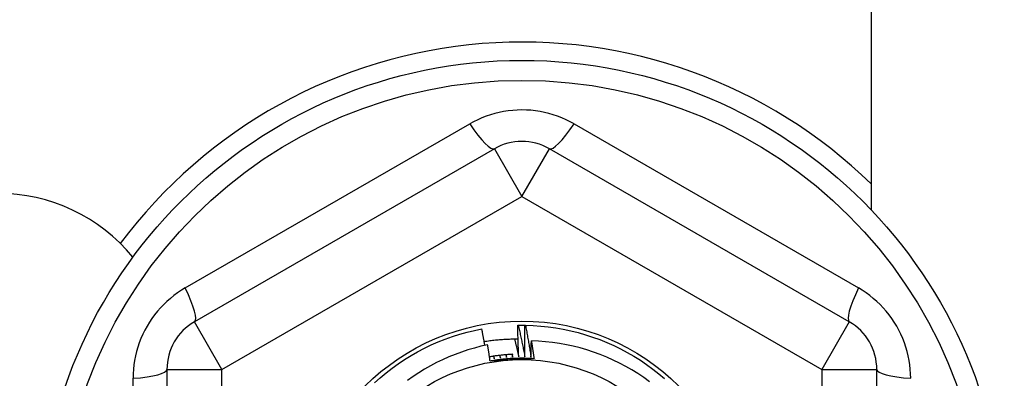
# Model space of a CAD drawing. Header units: inches. Extents: x 56.1 to 140.1, y 40.7 to 61.
# Tile 41 of 89: x 79.579 to 80.283, y 58.485 to 58.742. Entities that reach past the tile are written whole.
import ezdxf

# ---------------------------------------------------------------- set-up
doc = ezdxf.new("R2010")
doc.units = ezdxf.units.IN
doc.header["$MEASUREMENT"] = 0
doc.layers.add('Visible Edges(ANSI)', color=7, linetype='Continuous', lineweight=25)
doc.layers.add('Visible Tangent Edges(ANSI)', color=7, linetype='Continuous', lineweight=25)

msp = doc.modelspace()

# ---------------------------------------------------------------- linework, layer by layer
at = {"layer": 'Visible Edges(ANSI)'}
for p, q in [((80.1878, 59.00171), (80.1878, 58.60583)), ((79.91811, 58.64971), (79.70355, 58.52583)), ((80.17205, 58.52583), (79.95748, 58.64971)), ((79.93485, 58.52334), (79.93527, 58.52335)), ((79.93997, 58.52335), (79.94039, 58.52334)), ((79.68386, 58.49173), (79.68386, 58.24397)), ((80.19174, 58.24397), (80.19174, 58.49173))]:
    msp.add_line(p, q, dxfattribs=at)
at = {"layer": 'Visible Edges(ANSI)', "flags": 128}
for points in [[(79.83235, 58.48216), (79.83642, 58.48578), (79.84061, 58.48925), (79.84491, 58.49258), (79.84933, 58.49575), (79.85386, 58.49877), (79.85849, 58.50163), (79.86322, 58.50432), (79.86804, 58.50684), (79.87295, 58.5092), (79.87793, 58.51138), (79.88299, 58.51339), (79.88812, 58.51522), (79.8933, 58.51687), (79.89855, 58.51833), (79.90383, 58.51961), (79.90916, 58.52071)], [(79.91132, 58.50888), (79.91123, 58.50937), (79.91114, 58.50986), (79.91106, 58.51036), (79.91097, 58.51085), (79.91088, 58.51134), (79.9108, 58.51184), (79.91071, 58.51233), (79.91062, 58.51282), (79.91053, 58.51332), (79.91044, 58.51381), (79.91035, 58.5143), (79.91026, 58.51479), (79.91017, 58.51529), (79.91008, 58.51578), (79.90999, 58.51627), (79.9099, 58.51677), (79.90981, 58.51726), (79.90972, 58.51775), (79.90963, 58.51824), (79.90954, 58.51874), (79.90944, 58.51923), (79.90935, 58.51972), (79.90926, 58.52021), (79.90916, 58.52071)], [(79.93556, 58.50073), (79.93552, 58.50167), (79.93548, 58.50261), (79.93544, 58.50355), (79.9354, 58.50449), (79.93536, 58.50544), (79.93532, 58.50638), (79.93528, 58.50732), (79.93525, 58.50826), (79.93522, 58.5092), (79.93518, 58.51014), (79.93515, 58.51109), (79.93512, 58.51203), (79.93509, 58.51297), (79.93506, 58.51391), (79.93504, 58.51486), (79.93501, 58.5158), (79.93499, 58.51674), (79.93497, 58.51768), (79.93494, 58.51863), (79.93492, 58.51957), (79.9349, 58.52051), (79.93489, 58.52145), (79.93487, 58.5224), (79.93485, 58.52334)], [(79.93527, 58.52335), (79.93546, 58.52335), (79.93566, 58.52335), (79.93585, 58.52335), (79.93605, 58.52336), (79.93625, 58.52336), (79.93644, 58.52336), (79.93664, 58.52336), (79.93683, 58.52336), (79.93703, 58.52336), (79.93723, 58.52337), (79.93742, 58.52337), (79.93762, 58.52337), (79.93782, 58.52337), (79.93801, 58.52337), (79.93821, 58.52337), (79.9384, 58.52336), (79.9386, 58.52336), (79.9388, 58.52336), (79.93899, 58.52336), (79.93919, 58.52336), (79.93938, 58.52336), (79.93958, 58.52336), (79.93978, 58.52335), (79.93997, 58.52335)], [(79.93527, 58.52335), (79.93547, 58.52241), (79.93568, 58.52147), (79.93589, 58.52053), (79.93609, 58.51959), (79.9363, 58.51865), (79.9365, 58.51771), (79.9367, 58.51677), (79.9369, 58.51583), (79.9371, 58.51488), (79.93729, 58.51394), (79.93749, 58.513), (79.93769, 58.51206), (79.93788, 58.51112), (79.93807, 58.51017), (79.93826, 58.50923), (79.93846, 58.50829), (79.93864, 58.50734), (79.93883, 58.5064), (79.93902, 58.50546), (79.93921, 58.50451), (79.93939, 58.50357), (79.93957, 58.50262), (79.93976, 58.50168), (79.93994, 58.50073)], [(79.93994, 58.50073), (79.93993, 58.50167), (79.93991, 58.50262), (79.9399, 58.50356), (79.9399, 58.5045), (79.93989, 58.50544), (79.93988, 58.50638), (79.93988, 58.50733), (79.93987, 58.50827), (79.93987, 58.50921), (79.93987, 58.51015), (79.93987, 58.5111), (79.93987, 58.51204), (79.93987, 58.51298), (79.93987, 58.51392), (79.93988, 58.51487), (79.93988, 58.51581), (79.93989, 58.51675), (79.9399, 58.51769), (79.93991, 58.51864), (79.93992, 58.51958), (79.93993, 58.52052), (79.93994, 58.52147), (79.93996, 58.52241), (79.93997, 58.52335)], [(79.94039, 58.52334), (79.94582, 58.52316), (79.95125, 58.52278), (79.95667, 58.52222), (79.96205, 58.52146), (79.96741, 58.52052), (79.97274, 58.51939), (79.97802, 58.51808), (79.98325, 58.51658), (79.98843, 58.51489), (79.99354, 58.51303), (79.99858, 58.51099), (80.00356, 58.50878), (80.00845, 58.50639), (80.01325, 58.50384), (80.01796, 58.50111), (80.02258, 58.49823), (80.02708, 58.49518), (80.03149, 58.49198), (80.03577, 58.48862), (80.03994, 58.48512)], [(79.94039, 58.52334), (79.94056, 58.5224), (79.94074, 58.52145), (79.94091, 58.52051), (79.94109, 58.51956), (79.94126, 58.51862), (79.94143, 58.51767), (79.9416, 58.51672), (79.94177, 58.51578), (79.94194, 58.51483), (79.9421, 58.51388), (79.94227, 58.51293), (79.94243, 58.51198), (79.9426, 58.51104), (79.94276, 58.51009), (79.94292, 58.50914), (79.94308, 58.50819), (79.94324, 58.50724), (79.94339, 58.50629), (79.94355, 58.50534), (79.9437, 58.50439), (79.94386, 58.50344), (79.94401, 58.50249), (79.94416, 58.50154), (79.94431, 58.50059)], [(79.91082, 58.51172), (79.91182, 58.51188), (79.91282, 58.51203), (79.91383, 58.51217), (79.91484, 58.51231), (79.91584, 58.51244), (79.91685, 58.51256), (79.91786, 58.51267), (79.91887, 58.51278), (79.91988, 58.51288), (79.92089, 58.51298), (79.9219, 58.51306), (79.92291, 58.51314), (79.92392, 58.51322), (79.92493, 58.51328), (79.92595, 58.51334), (79.92696, 58.51339), (79.92797, 58.51344), (79.92899, 58.51347), (79.93, 58.5135), (79.93102, 58.51353), (79.93203, 58.51354), (79.93305, 58.51355), (79.93406, 58.51356), (79.93508, 58.51355)], [(79.93256, 58.51355), (79.93269, 58.51302), (79.93282, 58.51248), (79.93295, 58.51195), (79.93307, 58.51142), (79.9332, 58.51088), (79.93333, 58.51035), (79.93346, 58.50982), (79.93358, 58.50928), (79.93371, 58.50875), (79.93384, 58.50822), (79.93396, 58.50768), (79.93409, 58.50715), (79.93421, 58.50661), (79.93434, 58.50608), (79.93446, 58.50554), (79.93459, 58.50501), (79.93471, 58.50448), (79.93483, 58.50394), (79.93495, 58.50341), (79.93508, 58.50287), (79.9352, 58.50234), (79.93532, 58.5018), (79.93544, 58.50126), (79.93556, 58.50073)], [(79.94431, 58.50059), (79.94432, 58.50107), (79.94433, 58.50155), (79.94434, 58.50203), (79.94435, 58.50251), (79.94436, 58.50298), (79.94437, 58.50346), (79.94438, 58.50394), (79.94439, 58.50442), (79.9444, 58.5049), (79.94442, 58.50538), (79.94443, 58.50586), (79.94444, 58.50634), (79.94446, 58.50682), (79.94447, 58.5073), (79.94448, 58.50778), (79.9445, 58.50826), (79.94451, 58.50874), (79.94453, 58.50922), (79.94454, 58.50969), (79.94456, 58.51017), (79.94457, 58.51065), (79.94459, 58.51113), (79.9446, 58.51161), (79.94462, 58.51209)], [(80.02906, 58.48289), (80.02496, 58.48586), (80.02077, 58.48868), (80.01648, 58.49135), (80.01212, 58.49387), (80.00767, 58.49624), (80.00314, 58.49845), (79.99854, 58.5005), (79.99387, 58.5024), (79.98914, 58.50413), (79.98434, 58.5057), (79.97949, 58.5071), (79.97458, 58.50833), (79.96964, 58.5094), (79.96468, 58.51028), (79.95968, 58.511), (79.95468, 58.51154), (79.94965, 58.5119), (79.94462, 58.51209)], [(79.94462, 58.51209), (79.9447, 58.51156), (79.94479, 58.51104), (79.94487, 58.51051), (79.94495, 58.50998), (79.94503, 58.50945), (79.94511, 58.50893), (79.94519, 58.5084), (79.94527, 58.50787), (79.94535, 58.50734), (79.94543, 58.50681), (79.94551, 58.50629), (79.94559, 58.50576), (79.94567, 58.50523), (79.94575, 58.5047), (79.94583, 58.50417), (79.94591, 58.50364), (79.94598, 58.50312), (79.94606, 58.50259), (79.94614, 58.50206), (79.94621, 58.50153), (79.94629, 58.501), (79.94636, 58.50047), (79.94644, 58.49994), (79.94651, 58.49942)], [(79.91332, 58.50929), (79.90856, 58.50825), (79.90385, 58.50705), (79.89918, 58.50569), (79.89456, 58.50417), (79.89, 58.5025), (79.8855, 58.50067), (79.88106, 58.49869), (79.87668, 58.49656), (79.87238, 58.49427), (79.86815, 58.49184), (79.86401, 58.48926), (79.85996, 58.48655), (79.85602, 58.4837)], [(79.91506, 58.49773), (79.91499, 58.49821), (79.91492, 58.49869), (79.91485, 58.49918), (79.91478, 58.49966), (79.91471, 58.50014), (79.91464, 58.50062), (79.91457, 58.5011), (79.9145, 58.50159), (79.91443, 58.50207), (79.91436, 58.50255), (79.91429, 58.50303), (79.91421, 58.50351), (79.91414, 58.504), (79.91407, 58.50448), (79.91399, 58.50496), (79.91392, 58.50544), (79.91385, 58.50592), (79.91377, 58.5064), (79.9137, 58.50689), (79.91362, 58.50737), (79.91355, 58.50785), (79.91347, 58.50833), (79.9134, 58.50881), (79.91332, 58.50929)], [(79.93123, 58.50254), (79.93053, 58.5025), (79.92984, 58.50246), (79.92914, 58.50242), (79.92845, 58.50237), (79.92775, 58.50232), (79.92706, 58.50227), (79.92637, 58.50221), (79.92567, 58.50215), (79.92498, 58.50209), (79.92429, 58.50202), (79.92359, 58.50195), (79.9229, 58.50187), (79.92221, 58.50179), (79.92152, 58.50171), (79.92083, 58.50162), (79.92014, 58.50154), (79.91945, 58.50144), (79.91876, 58.50135), (79.91807, 58.50125), (79.91738, 58.50114), (79.91669, 58.50103), (79.91601, 58.50092), (79.91532, 58.50081), (79.91463, 58.50069)], [(79.94651, 58.49941), (79.9452, 58.49949), (79.94389, 58.49956), (79.94257, 58.49961), (79.94126, 58.49965), (79.93994, 58.49968), (79.93863, 58.49969), (79.93731, 58.49969), (79.936, 58.49968), (79.93468, 58.49965), (79.93336, 58.49962), (79.93205, 58.49956), (79.93074, 58.4995), (79.92942, 58.49942), (79.92811, 58.49933), (79.9268, 58.49923), (79.92549, 58.49911), (79.92418, 58.49898), (79.92287, 58.49884), (79.92157, 58.49868), (79.92026, 58.49851), (79.91896, 58.49833), (79.91766, 58.49814), (79.91636, 58.49793), (79.91506, 58.49771)], [(79.93087, 58.49858), (79.93021, 58.49854), (79.92955, 58.49851), (79.92889, 58.49847), (79.92823, 58.49844), (79.92757, 58.4984), (79.92691, 58.49837), (79.92625, 58.49833), (79.92559, 58.4983), (79.92493, 58.49826), (79.92427, 58.49823), (79.92361, 58.49819), (79.92295, 58.49816), (79.92229, 58.49812), (79.92164, 58.49808), (79.92098, 58.49805), (79.92032, 58.49801), (79.91966, 58.49798), (79.919, 58.49794), (79.91835, 58.49791), (79.91769, 58.49787), (79.91703, 58.49784), (79.91638, 58.4978), (79.91572, 58.49776), (79.91506, 58.49773)], [(79.91745, 58.50115), (79.91747, 58.50107), (79.9175, 58.501), (79.91753, 58.50092), (79.91756, 58.50084), (79.91759, 58.50076), (79.91762, 58.50069), (79.91765, 58.50061), (79.91768, 58.50053), (79.9177, 58.50045), (79.91773, 58.50037), (79.91776, 58.5003), (79.91779, 58.50022), (79.91782, 58.50014), (79.91785, 58.50006), (79.91788, 58.49999), (79.91791, 58.49991), (79.91794, 58.49983), (79.91796, 58.49975), (79.91799, 58.49967), (79.91802, 58.4996), (79.91805, 58.49952), (79.91808, 58.49944), (79.91811, 58.49936), (79.91814, 58.49929)], [(79.91814, 58.49929), (79.91812, 58.49937), (79.91811, 58.49945), (79.91809, 58.49953), (79.91808, 58.49961), (79.91806, 58.49969), (79.91805, 58.49977), (79.91804, 58.49985), (79.91802, 58.49993), (79.91801, 58.5), (79.91799, 58.50008), (79.91798, 58.50016), (79.91796, 58.50024), (79.91795, 58.50032), (79.91794, 58.5004), (79.91792, 58.50048), (79.91791, 58.50056), (79.91789, 58.50064), (79.91788, 58.50072), (79.91786, 58.5008), (79.91785, 58.50088), (79.91784, 58.50096), (79.91782, 58.50104), (79.91781, 58.50112), (79.91779, 58.5012)], [(79.92184, 58.50175), (79.92187, 58.50167), (79.9219, 58.50159), (79.92192, 58.50151), (79.92195, 58.50144), (79.92197, 58.50136), (79.922, 58.50128), (79.92203, 58.5012), (79.92205, 58.50112), (79.92208, 58.50104), (79.92211, 58.50096), (79.92213, 58.50088), (79.92216, 58.50081), (79.92218, 58.50073), (79.92221, 58.50065), (79.92224, 58.50057), (79.92226, 58.50049), (79.92229, 58.50041), (79.92232, 58.50033), (79.92234, 58.50025), (79.92237, 58.50018), (79.92239, 58.5001), (79.92242, 58.50002), (79.92245, 58.49994), (79.92247, 58.49986)], [(79.92247, 58.49986), (79.92246, 58.49994), (79.92245, 58.50002), (79.92244, 58.5001), (79.92243, 58.50018), (79.92241, 58.50026), (79.9224, 58.50034), (79.92239, 58.50042), (79.92238, 58.5005), (79.92237, 58.50058), (79.92236, 58.50067), (79.92234, 58.50075), (79.92233, 58.50083), (79.92232, 58.50091), (79.92231, 58.50099), (79.9223, 58.50107), (79.92229, 58.50115), (79.92227, 58.50123), (79.92226, 58.50131), (79.92225, 58.50139), (79.92224, 58.50147), (79.92223, 58.50155), (79.92222, 58.50163), (79.9222, 58.50171), (79.92219, 58.50179)], [(79.92626, 58.5022), (79.92628, 58.50212), (79.92631, 58.50204), (79.92633, 58.50196), (79.92635, 58.50188), (79.92638, 58.5018), (79.9264, 58.50173), (79.92642, 58.50165), (79.92645, 58.50157), (79.92647, 58.50149), (79.9265, 58.50141), (79.92652, 58.50133), (79.92654, 58.50125), (79.92657, 58.50117), (79.92659, 58.50109), (79.92661, 58.50101), (79.92664, 58.50093), (79.92666, 58.50085), (79.92668, 58.50077), (79.92671, 58.50069), (79.92673, 58.50061), (79.92676, 58.50053), (79.92678, 58.50045), (79.9268, 58.50037), (79.92683, 58.50029)], [(79.92683, 58.50029), (79.92682, 58.50038), (79.92681, 58.50046), (79.9268, 58.50054), (79.92679, 58.50062), (79.92678, 58.5007), (79.92677, 58.50078), (79.92676, 58.50086), (79.92675, 58.50094), (79.92674, 58.50102), (79.92673, 58.5011), (79.92673, 58.50118), (79.92672, 58.50126), (79.92671, 58.50134), (79.9267, 58.50142), (79.92669, 58.50151), (79.92668, 58.50159), (79.92667, 58.50167), (79.92666, 58.50175), (79.92665, 58.50183), (79.92665, 58.50191), (79.92664, 58.50199), (79.92663, 58.50207), (79.92662, 58.50215), (79.92661, 58.50223)], [(79.93069, 58.50251), (79.93071, 58.50243), (79.93073, 58.50235), (79.93075, 58.50227), (79.93077, 58.50219), (79.93079, 58.50211), (79.93081, 58.50203), (79.93083, 58.50195), (79.93086, 58.50187), (79.93088, 58.50179), (79.9309, 58.50171), (79.93092, 58.50163), (79.93094, 58.50155), (79.93096, 58.50147), (79.93098, 58.50139), (79.931, 58.50131), (79.93102, 58.50123), (79.93104, 58.50115), (79.93107, 58.50107), (79.93109, 58.50098), (79.93111, 58.5009), (79.93113, 58.50082), (79.93115, 58.50074), (79.93117, 58.50066), (79.93119, 58.50058)], [(79.94651, 58.49942), (79.94586, 58.49938), (79.94521, 58.49934), (79.94456, 58.49931), (79.94391, 58.49927), (79.94326, 58.49924), (79.94261, 58.4992), (79.94196, 58.49917), (79.94131, 58.49913), (79.94066, 58.4991), (79.94001, 58.49906), (79.93936, 58.49903), (79.93871, 58.49899), (79.93805, 58.49896), (79.9374, 58.49892), (79.93675, 58.49889), (79.9361, 58.49885), (79.93545, 58.49882), (79.93479, 58.49878), (79.93414, 58.49875), (79.93349, 58.49872), (79.93283, 58.49868), (79.93218, 58.49865), (79.93153, 58.49861), (79.93087, 58.49858)], [(79.93119, 58.50058), (79.93118, 58.50066), (79.93118, 58.50075), (79.93117, 58.50083), (79.93116, 58.50091), (79.93116, 58.50099), (79.93115, 58.50107), (79.93115, 58.50115), (79.93114, 58.50123), (79.93113, 58.50131), (79.93113, 58.50139), (79.93112, 58.50147), (79.93111, 58.50156), (79.93111, 58.50164), (79.9311, 58.50172), (79.93109, 58.5018), (79.93109, 58.50188), (79.93108, 58.50196), (79.93108, 58.50204), (79.93107, 58.50212), (79.93106, 58.5022), (79.93106, 58.50228), (79.93105, 58.50237), (79.93104, 58.50245), (79.93104, 58.50253)]]:
    msp.add_lwpolyline(points, dxfattribs=at)
at = {"layer": 'Visible Edges(ANSI)'}
for radius in [0.34516, 0.15846, 0.13091]:
    msp.add_circle((79.9378, 58.36785), radius, dxfattribs=at)
for centre, radius, start, end in [((79.9378, 58.36785), 0.35827, 45.74906, 143.31005), ((79.9378, 58.61561), 0.03937, 60, 120), ((79.5628, 58.49285), 0.125, 39.30963, 90), ((79.72323, 58.49173), 0.03937, 120, 180), ((80.15237, 58.49173), 0.03937, 0, 60)]:
    msp.add_arc(centre, radius, start, end, dxfattribs=at)
at = {"layer": 'Visible Tangent Edges(ANSI)'}
for p, q in [((79.69697, 58.55001), (79.90046, 58.6675)), ((79.97514, 58.6675), (80.17863, 58.55001)), ((79.91811, 58.64971), (79.9378, 58.61561)), ((79.9378, 58.61561), (79.95748, 58.64971)), ((79.72323, 58.49173), (79.9378, 58.61561)), ((79.9378, 58.61561), (80.15237, 58.49173)), ((79.72323, 58.49173), (79.70355, 58.52583)), ((80.17205, 58.52583), (80.15237, 58.49173)), ((79.68386, 58.49173), (79.72323, 58.49173)), ((79.72323, 58.24397), (79.72323, 58.49173)), ((80.15237, 58.49173), (80.15237, 58.24397)), ((80.15237, 58.49173), (80.19174, 58.49173)), ((79.65963, 58.25037), (79.65963, 58.48534))]:
    msp.add_line(p, q, dxfattribs=at)
at = {"layer": 'Visible Tangent Edges(ANSI)', "flags": 128}
for points in [[(79.97514, 58.6675), (79.97232, 58.66905), (79.96941, 58.67048), (79.96644, 58.67179), (79.9634, 58.67298), (79.96031, 58.67403), (79.95717, 58.67495), (79.954, 58.67572), (79.9508, 58.67636), (79.94758, 58.67686), (79.94433, 58.67722), (79.94106, 58.67743), (79.93778, 58.6775), (79.9345, 58.67743), (79.93123, 58.67721), (79.92797, 58.67685), (79.92475, 58.67635), (79.92155, 58.67572), (79.91839, 58.67494), (79.91526, 58.67402), (79.91218, 58.67297), (79.90915, 58.67179), (79.90618, 58.67048), (79.90328, 58.66905), (79.90046, 58.6675)], [(79.69697, 58.55001), (79.69422, 58.54834), (79.69153, 58.54655), (79.6889, 58.54463), (79.68636, 58.54259), (79.6839, 58.54044), (79.68154, 58.53818), (79.67927, 58.53582), (79.67712, 58.53336), (79.67507, 58.53082), (79.67314, 58.52818), (79.67132, 58.52545), (79.66962, 58.52265), (79.66805, 58.51977), (79.6666, 58.51684), (79.66528, 58.51384), (79.6641, 58.5108), (79.66306, 58.50771), (79.66216, 58.50457), (79.66139, 58.5014), (79.66076, 58.49821), (79.66026, 58.495), (79.65991, 58.49178), (79.6597, 58.48855), (79.65963, 58.48534)], [(80.21597, 58.48534), (80.2159, 58.48855), (80.21568, 58.49178), (80.21533, 58.495), (80.21484, 58.49821), (80.21421, 58.5014), (80.21344, 58.50457), (80.21254, 58.50771), (80.21149, 58.5108), (80.21031, 58.51384), (80.209, 58.51684), (80.20755, 58.51977), (80.20597, 58.52265), (80.20427, 58.52545), (80.20246, 58.52818), (80.20052, 58.53082), (80.19848, 58.53336), (80.19632, 58.53582), (80.19406, 58.53818), (80.1917, 58.54044), (80.18924, 58.54259), (80.18669, 58.54463), (80.18407, 58.54655), (80.18138, 58.54834), (80.17863, 58.55001)]]:
    msp.add_lwpolyline(points, dxfattribs=at)
at = {"layer": 'Visible Tangent Edges(ANSI)'}
msp.add_circle((79.9378, 58.36785), 0.33084, dxfattribs=at)
for centre, major_axis, start_param, end_param in [((79.89843, 58.68381), (0.01969, -0.0341), 5.107073, 6.283185), ((79.97717, 58.68381), (-0.01969, -0.0341), 0, 1.176113), ((79.68386, 58.55993), (0.01969, -0.0341), 0, 1.176113), ((80.19174, 58.55993), (-0.01969, -0.0341), 5.107073, 6.283185), ((79.64449, 58.49173), (0.03937, 0), 5.107073, 6.283185), ((80.23111, 58.49173), (-0.03937, 0), 0, 1.176113)]:
    msp.add_ellipse(centre, major_axis=major_axis, ratio=0.175929, start_param=start_param, end_param=end_param, dxfattribs=at)

doc.saveas('drawing.dxf')
